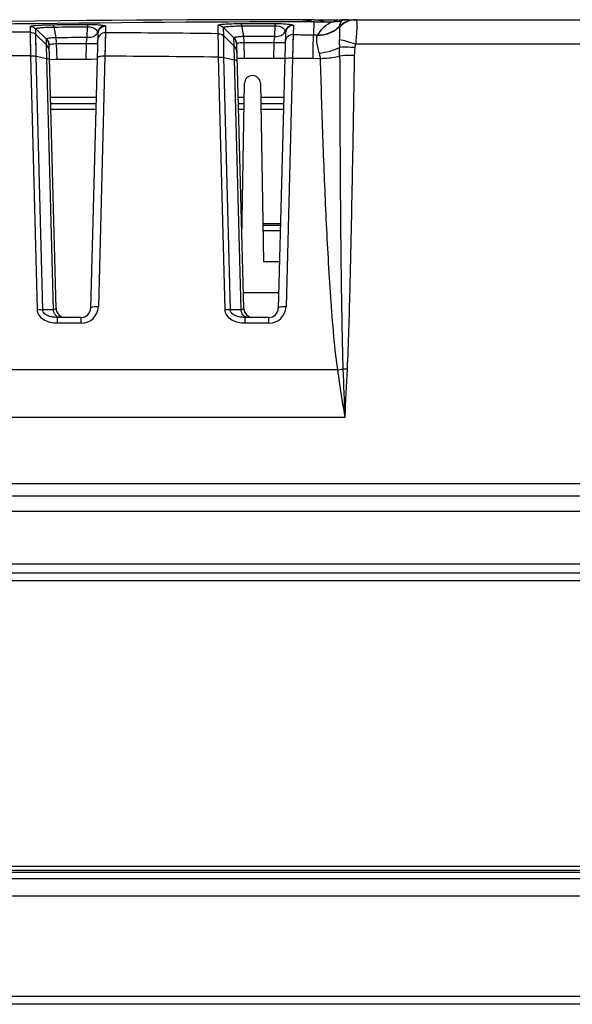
# Model space of a CAD drawing. Header units: millimetres. Extents: x 0 to 1682, y 0 to 1188.
# Tile 20 of 59: x 491 to 527, y 923 to 986. Entities that reach past the tile are written whole.
import ezdxf

# ---------------------------------------------------------------- set-up
doc = ezdxf.new("R2010")
doc.units = ezdxf.units.MM
doc.header["$LTSCALE"] = 92.51
for name, color, linetype in [('936283721-SHAPE', 7, 'CONTINUOUS'), ('CONNECTOR_GUIDE-RTW-SHAPE', 7, 'CONTINUOUS'), ('FRONT_BEZEL-RT1951WD-SHAPE', 7, 'CONTINUOUS'), ('GASKET-RT1951WD_BASE-SHAPE', 7, 'CONTINUOUS'), ('HEATSINK_RTW-SHAPE', 7, 'CONTINUOUS'), ('REAR_CASE-RT1951WD-SHAPE', 7, 'CONTINUOUS')]:
    doc.layers.add(name, color=color, linetype=linetype)

msp = doc.modelspace()

# ---------------------------------------------------------------- linework, layer by layer
at = {"layer": '936283721-SHAPE', "color": 7, "linetype": 'Continuous'}
for p, q in [((505.367526, 972.820945), (505.404891, 972.820945)), ((506.741773, 972.820945), (507.879138, 972.820945)), ((505.398432, 972.450945), (505.377215, 972.450945)), ((507.869449, 972.450945), (506.748232, 972.450945))]:
    msp.add_line(p, q, dxfattribs=at)
at = {"layer": 'CONNECTOR_GUIDE-RTW-SHAPE', "color": 7, "linetype": 'Continuous'}
for p, q in [((493.051492, 981.070945), (495.995172, 981.070945)), ((493.061966, 980.670945), (495.984698, 980.670945)), ((505.151492, 981.070945), (505.548895, 981.070945)), ((505.161966, 980.670945), (505.541913, 980.670945)), ((506.597769, 981.070945), (508.095172, 981.070945)), ((506.604751, 980.670945), (508.084698, 980.670945)), ((495.974223, 980.270945), (493.072441, 980.270945)), ((505.534931, 980.270945), (505.172441, 980.270945)), ((508.074223, 980.270945), (506.611733, 980.270945)), ((505.364907, 972.920945), (505.406636, 972.920945)), ((506.740028, 972.920945), (507.881757, 972.920945))]:
    msp.add_line(p, q, dxfattribs=at)
at = {"layer": 'FRONT_BEZEL-RT1951WD-SHAPE', "color": 7, "linetype": 'Continuous'}
for p, q in [((588.023332, 950.370945), (340.232528, 950.370945)), ((588.023332, 949.888395), (344.729787, 949.888395)), ((331.323332, 929.570945), (808.723332, 929.570945)), ((803.499382, 923.070641), (336.547282, 923.070641)), ((807.978887, 922.570945), (332.067777, 922.570945))]:
    msp.add_line(p, q, dxfattribs=at)
at = {"layer": 'GASKET-RT1951WD_BASE-SHAPE', "color": 7, "linetype": 'Continuous'}
for p, q in [((807.823332, 931.070945), (332.223332, 931.070945)), ((333.029393, 931.230945), (807.017271, 931.230945)), ((333.323332, 931.470945), (806.723332, 931.470945)), ((808.223332, 930.670945), (331.823332, 930.670945))]:
    msp.add_line(p, q, dxfattribs=at)
at = {"layer": 'HEATSINK_RTW-SHAPE', "color": 7, "linetype": 'Continuous'}
for p, q in [((505.389946, 971.964758), (505.564606, 981.971021)), ((506.582058, 981.971021), (506.782793, 970.470945)), ((506.782793, 970.470945), (507.817601, 970.470945)), ((505.481434, 968.470945), (507.765229, 968.470945))]:
    msp.add_line(p, q, dxfattribs=at)
msp.add_arc((506.073332, 981.962142), 0.508804, 1, 179, dxfattribs=at)
at = {"layer": 'REAR_CASE-RT1951WD-SHAPE', "color": 7, "linetype": 'Continuous'}
for p, q in [((491.76269, 985.257136), (491.75283, 985.63251)), ((493.271971, 985.596814), (493.404086, 984.926308)), ((495.425456, 984.944028), (495.443042, 985.615768)), ((496.605459, 985.650461), (496.59449, 985.231647)), ((503.872795, 985.168317), (503.85845, 985.7147)), ((504.218333, 985.024939), (504.203997, 985.571334)), ((504.203997, 985.571334), (504.883251, 984.904223)), ((505.375862, 985.66902), (505.503358, 984.998485)), ((507.524312, 985.00257), (507.541874, 985.673337)), ((508.710101, 985.69958), (508.694656, 985.109853)), ((510.021487, 985.939023), (510.009638, 985.091626)), ((510.021487, 985.939023), (510.740311, 985.940757)), ((510.023332, 986.070945), (529.610939, 986.070945)), ((510.740311, 985.940757), (511.275443, 985.941919)), ((511.690279, 985.647475), (511.688181, 985.633274)), ((491.774935, 983.745787), (491.762692, 985.257136)), ((491.763272, 985.159102), (491.762692, 985.257136)), ((491.766091, 984.794523), (491.763272, 985.159102)), ((492.110383, 985.115121), (492.100534, 985.490293)), ((492.100534, 985.490293), (492.783964, 984.823569)), ((492.127368, 983.71341), (492.110386, 985.11512)), ((492.113526, 984.83615), (492.110386, 985.11512)), ((492.110386, 985.11512), (492.793583, 984.448476)), ((496.102373, 985.164778), (495.638632, 967.455239)), ((496.59449, 985.231647), (496.561558, 983.720536)), ((496.59244, 985.144377), (496.584277, 984.774374)), ((504.229742, 983.623074), (504.218333, 985.024939)), ((504.218333, 985.024939), (504.897352, 984.358051)), ((504.883082, 984.902881), (504.883251, 984.904223)), ((504.897352, 984.358051), (504.883082, 984.902881)), ((508.20366, 985.213931), (507.738632, 967.455239)), ((508.694656, 985.109853), (508.658372, 983.598875)), ((510.009638, 985.091626), (510.270309, 985.087915)), ((510.270309, 985.087915), (510.252077, 985.071471)), ((491.76815, 984.543681), (491.766091, 984.794523)), ((491.769519, 984.37984), (491.76815, 984.543681)), ((492.115327, 984.68648), (492.113526, 984.83615)), ((492.118163, 984.454121), (492.115327, 984.68648)), ((492.783794, 984.822221), (492.783964, 984.823569)), ((492.793583, 984.448476), (492.783794, 984.822221)), ((492.811716, 983.565715), (492.793583, 984.448476)), ((493.408032, 967.455239), (492.964056, 984.409976)), ((493.470188, 983.494725), (493.443156, 984.527042)), ((495.341643, 983.510985), (495.368694, 984.544025)), ((504.222154, 984.475371), (504.219406, 984.821047)), ((504.223952, 984.264766), (504.222154, 984.475371)), ((504.225702, 984.066802), (504.223952, 984.264766)), ((504.914084, 983.47538), (504.897352, 984.358051)), ((505.508032, 967.455239), (505.061907, 984.492043)), ((505.568337, 983.565424), (505.541259, 984.599463)), ((507.443165, 983.569093), (507.470251, 984.603472)), ((508.68069, 984.548788), (508.672055, 984.184361)), ((528.280863, 984.486769), (512.726888, 984.486769)), ((492.203327, 967.384031), (491.774879, 983.745788)), ((492.555646, 967.357559), (492.127363, 983.713411)), ((492.127363, 983.713411), (492.811715, 983.565715)), ((496.561558, 983.720536), (496.138461, 967.563112)), ((504.303327, 967.384031), (503.877208, 983.656868)), ((504.655646, 967.357559), (504.229734, 983.623076)), ((504.229734, 983.623076), (504.914084, 983.47538)), ((508.66545, 983.90272), (508.658372, 983.598875)), ((508.672055, 984.184361), (508.66545, 983.90272)), ((493.236135, 967.357559), (492.811715, 983.565715)), ((505.336135, 967.357559), (504.914084, 983.47538)), ((508.658372, 983.598875), (508.238461, 967.563112)), ((509.981739, 983.580535), (510.439514, 983.57402)), ((493.236135, 967.357559), (492.555646, 967.357559)), ((505.336135, 967.357559), (504.655646, 967.357559)), ((493.492766, 966.491906), (493.492766, 966.870945)), ((495.038838, 966.870945), (493.492766, 966.870945)), ((495.038838, 966.491906), (493.492766, 966.491906)), ((495.038838, 966.491906), (495.038838, 966.870945)), ((505.592766, 966.491906), (505.592766, 966.870945)), ((507.138838, 966.870945), (505.592766, 966.870945)), ((507.138838, 966.491906), (505.592766, 966.491906)), ((507.138838, 966.491906), (507.138838, 966.870945)), ((511.553192, 963.481719), (465.493474, 963.481719)), ((512.023332, 960.420801), (465.023332, 960.420801)), ((452.354527, 956.163034), (531.411838, 956.163034)), ((387.956979, 955.370945), (752.089684, 955.370945)), ((396.898216, 954.371554), (743.148447, 954.371554)), ((339.770636, 950.970945), (587.523332, 950.970945))]:
    msp.add_line(p, q, dxfattribs=at)
for points in [[(504.219406, 984.821047), (504.218423, 984.975772), (504.218313, 985.006733), (504.218333, 985.024939)], [(508.694656, 985.109853), (508.694129, 985.092685), (508.68069, 984.548788)], [(496.576936, 984.435997), (496.574132, 984.306079), (496.568072, 984.024411)], [(496.584277, 984.774374), (496.582018, 984.670542), (496.576936, 984.435997)]]:
    msp.add_lwpolyline(points, dxfattribs=at)
for centre, radius, start, end in [((510.023332, -813.929055), 1800, 90, 91.661327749), ((513.873321, -809.30523), 1795.248385, 90.122932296, 91.530080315), ((511.324998, 987.89065), 1.94936, 268.54331264, 285.64170352), ((512.026411, 983.821048), 2.2499, 90.07841891, 109.49817241), ((512.261778, 984.569355), 1.501591, 90.03884336, 105.88723303), ((512.770249, 984.657159), 1.413786, 91.02444138, 91.45296209), ((512.770202, 984.660081), 1.410864, 90.00027319, 91.02465248), ((484.854612, -782.248588), 1767.519223, 89.776067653, 90.011749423), ((484.854512, -782.262277), 1767.532913, 89.383497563, 89.619437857), ((488.080614, 983.566118), 23.616946, 0.36014115, 1.74149008), ((518.613178, 983.672506), 5.973679, 174.29366551, 179.07485489), ((484.854633, -781.747821), 1765.507171, 89.775417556, 90.012723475), ((484.854601, -781.766972), 1765.526322, 89.38265651, 89.620076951), ((510.023332, -813.929055), 1797.5, 90.445114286, 90.543009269), ((510.023332, -813.929055), 1797.5, 90.059374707, 90.157372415), ((494.007826, 967.470945), 0.6, 181.5, 270), ((495.038838, 967.591906), 1.1, 270.00000297, 358.49999703), ((495.038838, 967.470945), 0.6, 270, 358.5), ((506.107826, 967.470945), 0.6, 181.5, 270), ((507.138838, 967.591906), 1.1, 270.00000297, 358.49999703), ((507.138838, 967.470945), 0.6, 270, 358.5), ((510.405023, 971.687876), 8.286091, 277.96484061, 280.45923082), ((511.838676, 956.447011), 7.092805, 87.27175441, 89.4299292)]:
    msp.add_arc(centre, radius, start, end, dxfattribs=at)
for points, knots in [([(491.75283, 985.63251), (491.754111, 985.644219), (491.800661, 985.661783), (491.87328, 985.67822), (492.006186, 985.696583), (492.177937, 985.712503), (492.392528, 985.726617), (492.739301, 985.742257), (493.014688, 985.747931), (493.206358, 985.749765)], [0, 0, 0, 0, 0.024097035, 0.080259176, 0.169357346, 0.289303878, 0.43686749, 0.607876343, 1, 1, 1, 1]), ([(492.100537, 985.49029), (492.100152, 985.499814), (492.135682, 985.518958), (492.194067, 985.532154), (492.300045, 985.550164), (492.505404, 985.571011), (492.835199, 985.58975), (493.116394, 985.595559), (493.271971, 985.596814)], [0, 0, 0, 0, 0.024117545, 0.07940003, 0.167776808, 0.287352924, 0.606320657, 1, 1, 1, 1]), ([(493.206345, 985.749766), (493.224591, 985.743344), (493.25202, 985.684244), (493.26479, 985.633156), (493.271971, 985.596816)], [0, 0, 0, 0, 0.343042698, 1, 1, 1, 1]), ([(495.377792, 985.768758), (495.537259, 985.770054), (495.821037, 985.765659), (496.184487, 985.745259), (496.425824, 985.714212), (496.546042, 985.690802), (496.582696, 985.671972)], [0, 0, 0, 0, 0.394544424, 0.702591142, 0.898048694, 1, 1, 1, 1]), ([(495.377792, 985.768758), (495.396004, 985.762308), (495.423258, 985.703167), (495.43593, 985.652104), (495.443042, 985.615768)], [0, 0, 0, 0, 0.342887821, 1, 1, 1, 1]), ([(495.443042, 985.615768), (495.613678, 985.633697), (495.905279, 985.57621), (496.070488, 985.346012), (496.092085, 985.257644)], [0, 0, 0, 0, 0.653508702, 1, 1, 1, 1]), ([(496.582696, 985.671972), (496.469209, 985.67162), (496.234865, 985.586539), (496.112318, 985.369943), (496.092085, 985.257645)], [0, 0, 0, 0, 0.498643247, 1, 1, 1, 1]), ([(496.605459, 985.650461), (496.479459, 985.651296), (496.216685, 985.549666), (496.105666, 985.290523), (496.102373, 985.164778)], [0, 0, 0, 0, 0.500426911, 1, 1, 1, 1]), ([(496.582696, 985.671972), (496.58593, 985.67031), (496.59466, 985.665424), (496.60564, 985.657423), (496.605459, 985.650461)], [0, 0, 0, 0, 0.342989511, 1, 1, 1, 1]), ([(503.85845, 985.7147), (503.859725, 985.726364), (503.906318, 985.743698), (503.978835, 985.759562), (504.111699, 985.777066), (504.283353, 985.79181), (504.497856, 985.804486), (504.844485, 985.817794), (505.119727, 985.821615), (505.311287, 985.822171)], [0, 0, 0, 0, 0.024027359, 0.080120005, 0.16917413, 0.28910769, 0.436688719, 0.607740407, 1, 1, 1, 1]), ([(504.203999, 985.571332), (504.203619, 985.58082), (504.239221, 985.599789), (504.297591, 985.612451), (504.403637, 985.629704), (504.609103, 985.648977), (504.939033, 985.665251), (505.220272, 985.668928), (505.375862, 985.66902)], [0, 0, 0, 0, 0.024034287, 0.079236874, 0.167570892, 0.287144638, 0.606200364, 1, 1, 1, 1]), ([(505.311272, 985.822171), (505.329455, 985.815637), (505.356492, 985.756464), (505.36892, 985.705357), (505.375861, 985.669025)], [0, 0, 0, 0, 0.343124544, 1, 1, 1, 1]), ([(507.477754, 985.826523), (507.636647, 985.826744), (507.919829, 985.820499), (508.28297, 985.797652), (508.525859, 985.765335), (508.647148, 985.740962), (508.684912, 985.722264)], [0, 0, 0, 0, 0.392232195, 0.699532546, 0.895977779, 1, 1, 1, 1]), ([(507.477754, 985.826523), (507.495892, 985.819956), (507.522702, 985.76073), (507.535014, 985.709663), (507.541874, 985.673337)], [0, 0, 0, 0, 0.342883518, 1, 1, 1, 1]), ([(507.541874, 985.673337), (507.712625, 985.689635), (508.002824, 985.628841), (508.169334, 985.400127), (508.192157, 985.31158)], [0, 0, 0, 0, 0.652270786, 1, 1, 1, 1]), ([(508.684912, 985.722264), (508.571607, 985.722614), (508.337076, 985.639031), (508.21324, 985.423621), (508.192157, 985.311581)], [0, 0, 0, 0, 0.498460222, 1, 1, 1, 1]), ([(508.710101, 985.69958), (508.583592, 985.701266), (508.318961, 985.600477), (508.206966, 985.340191), (508.20366, 985.213931)], [0, 0, 0, 0, 0.500428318, 1, 1, 1, 1]), ([(508.684912, 985.722264), (508.688471, 985.720502), (508.697934, 985.715367), (508.710298, 985.707071), (508.710101, 985.69958)], [0, 0, 0, 0, 0.346443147, 1, 1, 1, 1]), ([(509.274143, 986.070789), (509.329676, 986.070812), (509.583221, 986.05711), (509.832283, 985.997321), (510.021487, 985.939023)], [0, 0, 0, 0, 0.219050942, 1, 1, 1, 1]), ([(510.023332, 986.070945), (510.076458, 986.070945), (510.319944, 986.057245), (510.558824, 985.998115), (510.740311, 985.940757)], [0, 0, 0, 0, 0.218210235, 1, 1, 1, 1]), ([(510.252077, 985.071471), (510.514944, 985.064803), (511.047453, 985.156362), (511.501379, 985.450201), (511.68818, 985.633272)], [0, 0, 0, 0, 0.501334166, 1, 1, 1, 1]), ([(511.275443, 985.941919), (511.030044, 985.847168), (510.641568, 985.600298), (510.362737, 985.245471), (510.270309, 985.087915)], [0, 0, 0, 0, 0.590179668, 1, 1, 1, 1]), ([(510.270309, 985.087915), (510.529782, 985.083569), (511.055313, 985.177689), (511.503912, 985.467331), (511.690279, 985.647475)], [0, 0, 0, 0, 0.50029908, 1, 1, 1, 1]), ([(511.68566, 985.574104), (511.690925, 985.537321), (511.694842, 985.441269), (511.694554, 985.173601), (511.683466, 984.94301), (511.674055, 984.771322)], [0, 0, 0, 0, 0.13874691, 0.357958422, 1, 1, 1, 1]), ([(511.68818, 985.633272), (511.686689, 985.629708), (511.681514, 985.610347), (511.683384, 985.589957), (511.68566, 985.574104)], [0, 0, 0, 0, 0.19430972, 1, 1, 1, 1]), ([(512.734401, 986.070491), (512.5377, 986.065502), (512.140388, 985.971104), (511.816313, 985.723456), (511.68566, 985.574104)], [0, 0, 0, 0, 0.497887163, 1, 1, 1, 1]), ([(512.744918, 986.070945), (512.550613, 986.070945), (512.15803, 985.993535), (511.825728, 985.770683), (511.688183, 985.63328)], [0, 0, 0, 0, 0.499856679, 1, 1, 1, 1]), ([(511.850586, 986.013481), (511.790372, 985.969351), (511.70891, 985.84732), (511.689953, 985.709608), (511.690279, 985.647475)], [0, 0, 0, 0, 0.545764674, 1, 1, 1, 1]), ([(512.734332, 986.070945), (512.543027, 986.070945), (512.156736, 985.996243), (511.827561, 985.780742), (511.690279, 985.647475)], [0, 0, 0, 0, 0.499968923, 1, 1, 1, 1]), ([(512.023332, 986.070945), (511.977968, 986.070945), (511.91554, 986.055158), (511.863443, 986.022799), (511.850571, 986.013478)], [0, 0, 0, 0, 0.740563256, 1, 1, 1, 1]), ([(512.793217, 986.007056), (512.801898, 985.937143), (512.803311, 985.751749), (512.795144, 985.417811), (512.770005, 984.981103), (512.743445, 984.659306), (512.726888, 984.486769)], [0, 0, 0, 0, 0.1387702, 0.363970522, 0.658575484, 1, 1, 1, 1]), ([(512.770195, 986.070945), (512.777139, 986.070945), (512.789311, 986.042889), (512.791211, 986.023211), (512.793217, 986.007056)], [0, 0, 0, 0, 0.299005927, 1, 1, 1, 1]), ([(492.784413, 984.823131), (492.784311, 984.843201), (492.857438, 984.881248), (492.974908, 984.902205), (493.173678, 984.923986), (493.321547, 984.926756), (493.404086, 984.926308)], [0, 0, 0, 0, 0.093867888, 0.300964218, 0.613966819, 1, 1, 1, 1]), ([(493.443154, 984.527056), (493.44241, 984.563633), (493.437144, 984.697285), (493.423669, 984.831079), (493.404086, 984.926309)], [0, 0, 0, 0, 0.273415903, 1, 1, 1, 1]), ([(495.368692, 984.544025), (495.371128, 984.581321), (495.382509, 984.715552), (495.402143, 984.849482), (495.42546, 984.944028)], [0, 0, 0, 0, 0.277359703, 1, 1, 1, 1]), ([(495.425456, 984.944028), (495.55635, 984.929668), (495.805668, 984.954242), (496.020014, 985.110241), (496.071145, 985.208171)], [0, 0, 0, 0, 0.543785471, 1, 1, 1, 1]), ([(496.59449, 985.231647), (496.46849, 985.232481), (496.205717, 985.130851), (496.094699, 984.871708), (496.091406, 984.745964)], [0, 0, 0, 0, 0.500426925, 1, 1, 1, 1]), ([(503.877293, 983.656867), (503.87553, 984.006222), (503.876111, 984.510014), (503.870255, 985.013878), (503.872796, 985.168316)], [0, 0, 0, 0, 0.693423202, 1, 1, 1, 1]), ([(504.883695, 984.903786), (504.883575, 984.923714), (504.956885, 984.961233), (505.07428, 984.980184), (505.273109, 984.999428), (505.420879, 984.999951), (505.503358, 984.998485)], [0, 0, 0, 0, 0.093373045, 0.300220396, 0.613493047, 1, 1, 1, 1]), ([(505.541254, 984.599494), (505.540626, 984.63604), (505.535789, 984.769584), (505.522712, 984.903301), (505.503358, 984.998487)], [0, 0, 0, 0, 0.273411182, 1, 1, 1, 1]), ([(507.47025, 984.603472), (507.47244, 984.640669), (507.482919, 984.774549), (507.501627, 984.908188), (507.524317, 985.00257)], [0, 0, 0, 0, 0.277380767, 1, 1, 1, 1]), ([(507.524312, 985.00257), (507.654725, 984.987843), (507.903496, 985.011589), (508.118217, 985.165293), (508.170571, 985.262472)], [0, 0, 0, 0, 0.543160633, 1, 1, 1, 1]), ([(508.694656, 985.109853), (508.568147, 985.111538), (508.303517, 985.010748), (508.191524, 984.750463), (508.188217, 984.624203)], [0, 0, 0, 0, 0.500428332, 1, 1, 1, 1]), ([(509.981739, 983.580535), (509.987021, 983.929924), (509.992747, 984.38681), (510.005096, 984.89035), (510.006593, 985.044794), (510.009638, 985.091626)], [0, 0, 0, 0, 0.693603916, 0.906844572, 1, 1, 1, 1]), ([(510.252077, 985.071471), (510.216666, 985.039009), (510.190552, 984.894354), (510.202044, 984.649955), (510.257054, 984.300693), (510.325964, 984.045335), (510.37159, 983.907003)], [0, 0, 0, 0, 0.120854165, 0.333794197, 0.633550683, 1, 1, 1, 1]), ([(492.964056, 984.409976), (492.964044, 984.410459), (492.964058, 984.41132), (492.964207, 984.412176), (492.964326, 984.412534)], [0, 0, 0, 0, 0.561283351, 1, 1, 1, 1]), ([(492.964326, 984.412534), (492.966463, 984.432411), (493.014797, 984.474792), (493.175117, 984.519789), (493.32882, 984.529145), (493.443157, 984.526997)], [0, 0, 0, 0, 0.117694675, 0.326739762, 1, 1, 1, 1]), ([(495.368694, 984.544025), (495.456275, 984.541175), (495.585159, 984.537892), (495.751172, 984.535437), (495.860046, 984.534822), (495.951687, 984.535135), (496.018391, 984.536969), (496.062606, 984.538493), (496.079021, 984.54147), (496.086081, 984.542617), (496.086118, 984.544025)], [0, 0, 0, 0, 0.365979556, 0.538601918, 0.693018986, 0.821710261, 0.918460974, 0.978637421, 0.99411592, 1, 1, 1, 1]), ([(505.061907, 984.492043), (505.061895, 984.492524), (505.061909, 984.493382), (505.062057, 984.494235), (505.062175, 984.494591)], [0, 0, 0, 0, 0.561551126, 1, 1, 1, 1]), ([(505.062175, 984.494591), (505.064282, 984.514298), (505.112761, 984.55622), (505.273655, 984.597711), (505.427113, 984.603593), (505.541262, 984.599355)], [0, 0, 0, 0, 0.117016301, 0.32556484, 1, 1, 1, 1]), ([(507.470251, 984.603472), (507.557832, 984.600622), (507.686716, 984.597339), (507.852729, 984.594885), (507.961603, 984.59427), (508.053244, 984.594582), (508.119948, 984.596416), (508.164163, 984.597941), (508.180577, 984.600918), (508.187638, 984.602064), (508.187675, 984.603472)], [0, 0, 0, 0, 0.365979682, 0.538602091, 0.693019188, 0.821710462, 0.918461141, 0.978637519, 0.99411597, 1, 1, 1, 1]), ([(510.37159, 983.907003), (510.608819, 983.937932), (511.058628, 984.029437), (511.491079, 984.187058), (511.686652, 984.283838)], [0, 0, 0, 0, 0.522984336, 1, 1, 1, 1]), ([(511.674055, 984.771322), (511.671862, 984.732001), (511.666301, 984.569427), (511.674014, 984.406451), (511.686651, 984.283838)], [0, 0, 0, 0, 0.242135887, 1, 1, 1, 1]), ([(512.726888, 984.486769), (512.537159, 984.557115), (512.190957, 984.670233), (511.834655, 984.752343), (511.674055, 984.771322)], [0, 0, 0, 0, 0.555803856, 1, 1, 1, 1]), ([(512.669102, 984.266468), (512.580366, 984.274995), (512.253683, 984.300012), (511.92437, 984.30439), (511.686653, 984.283828)], [0, 0, 0, 0, 0.271990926, 1, 1, 1, 1]), ([(491.774879, 983.745788), (491.807263, 983.746037), (491.925282, 983.74405), (492.04387, 983.73288), (492.127363, 983.713411)], [0, 0, 0, 0, 0.274170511, 1, 1, 1, 1]), ([(496.561558, 983.720536), (496.443823, 983.723439), (496.282264, 983.712981), (496.118835, 983.674359), (496.062249, 983.632521), (496.061729, 983.612664)], [0, 0, 0, 0, 0.669953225, 0.88699766, 1, 1, 1, 1]), ([(503.877208, 983.656868), (503.909598, 983.656986), (504.027666, 983.654531), (504.146267, 983.642886), (504.229734, 983.623076)], [0, 0, 0, 0, 0.274085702, 1, 1, 1, 1]), ([(510.37159, 983.907003), (510.398093, 983.826745), (510.425506, 983.715783), (510.437479, 983.602885), (510.439514, 983.57402)], [0, 0, 0, 0, 0.744949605, 1, 1, 1, 1]), ([(510.439514, 983.57402), (510.552394, 983.576967), (510.973931, 983.596913), (511.395232, 983.647572), (511.697094, 983.714565)], [0, 0, 0, 0, 0.267499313, 1, 1, 1, 1]), ([(512.640279, 983.768958), (512.555715, 983.770303), (512.24069, 983.769552), (511.924989, 983.749271), (511.697094, 983.714565)], [0, 0, 0, 0, 0.268406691, 1, 1, 1, 1]), ([(511.697094, 983.714565), (511.700985, 982.03318), (511.712487, 978.670414), (511.744253, 973.626344), (511.786952, 969.423033), (511.841637, 966.060703), (511.879857, 964.379651), (511.909246, 963.539465)], [0, 0, 0, 0, 0.249999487, 0.499998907, 0.749998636, 0.874999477, 1, 1, 1, 1]), ([(512.640279, 983.768958), (512.612258, 982.082284), (512.554761, 978.708955), (512.460075, 973.649121), (512.369204, 969.43277), (512.276386, 966.060243), (512.218042, 964.374206), (512.176286, 963.531776)], [0, 0, 0, 0, 0.249999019, 0.499998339, 0.749998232, 0.87499894, 1, 1, 1, 1]), ([(492.988694, 983.469103), (492.988076, 983.492742), (492.919494, 983.542583), (492.856443, 983.556098), (492.811715, 983.565715)], [0, 0, 0, 0, 0.340746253, 1, 1, 1, 1]), ([(505.091053, 983.379024), (505.090436, 983.402617), (505.021752, 983.452287), (504.958804, 983.465773), (504.914084, 983.47538)], [0, 0, 0, 0, 0.340369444, 1, 1, 1, 1]), ([(508.658372, 983.598875), (508.540637, 983.601778), (508.379079, 983.59132), (508.215649, 983.552699), (508.159063, 983.510861), (508.158543, 983.491003)], [0, 0, 0, 0, 0.669953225, 0.88699766, 1, 1, 1, 1]), ([(510.439514, 983.57402), (510.486002, 981.897322), (510.589823, 978.544196), (510.756367, 974.353959), (510.923751, 971.003326), (511.074117, 968.491403), (511.262623, 965.982236), (511.430168, 964.311602), (511.553192, 963.481719)], [0, 0, 0, 0, 0.249979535, 0.499962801, 0.624960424, 0.749957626, 0.874968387, 1, 1, 1, 1]), ([(492.203327, 967.384031), (492.235683, 967.384829), (492.353501, 967.38479), (492.472037, 967.375603), (492.555646, 967.357559)], [0, 0, 0, 0, 0.27452065, 1, 1, 1, 1]), ([(493.492766, 966.491906), (493.347051, 966.491908), (493.055067, 966.521435), (492.642689, 966.672273), (492.304158, 966.957074), (492.207011, 967.243699), (492.203327, 967.384031)], [0, 0, 0, 0, 0.253846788, 0.506374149, 0.755446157, 1, 1, 1, 1]), ([(493.492766, 966.870945), (493.39753, 966.870946), (493.205635, 966.882725), (492.968869, 966.934843), (492.789348, 967.011989), (492.666299, 967.094776), (492.572034, 967.210714), (492.552515, 967.310285), (492.555646, 967.357559)], [0, 0, 0, 0, 0.246558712, 0.49636112, 0.622988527, 0.750509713, 0.877344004, 1, 1, 1, 1]), ([(493.408032, 967.455246), (493.408623, 967.432546), (493.343473, 967.379891), (493.280713, 967.367242), (493.236135, 967.357553)], [0, 0, 0, 0, 0.332337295, 1, 1, 1, 1]), ([(493.433047, 966.960144), (493.406894, 966.982611), (493.304885, 967.093606), (493.251898, 967.243411), (493.236135, 967.357559)], [0, 0, 0, 0, 0.230300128, 1, 1, 1, 1]), ([(496.138461, 967.563112), (496.020726, 967.566014), (495.859167, 967.555556), (495.695738, 967.516935), (495.639152, 967.475097), (495.638632, 967.455239)], [0, 0, 0, 0, 0.669953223, 0.88699766, 1, 1, 1, 1]), ([(504.303327, 967.384031), (504.335683, 967.384829), (504.453501, 967.38479), (504.572037, 967.375603), (504.655646, 967.357559)], [0, 0, 0, 0, 0.27452065, 1, 1, 1, 1]), ([(505.592766, 966.491906), (505.447051, 966.491908), (505.155067, 966.521435), (504.742689, 966.672273), (504.404158, 966.957074), (504.307011, 967.243699), (504.303327, 967.384031)], [0, 0, 0, 0, 0.253846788, 0.506374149, 0.755446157, 1, 1, 1, 1]), ([(505.592766, 966.870945), (505.49753, 966.870946), (505.305635, 966.882725), (505.068869, 966.934843), (504.889348, 967.011989), (504.766299, 967.094776), (504.672034, 967.210714), (504.652515, 967.310285), (504.655646, 967.357559)], [0, 0, 0, 0, 0.246558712, 0.49636112, 0.622988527, 0.750509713, 0.877344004, 1, 1, 1, 1]), ([(505.508032, 967.455246), (505.508623, 967.432546), (505.443473, 967.379891), (505.380713, 967.367242), (505.336135, 967.357553)], [0, 0, 0, 0, 0.332337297, 1, 1, 1, 1]), ([(505.533047, 966.960144), (505.506894, 966.982611), (505.404885, 967.093606), (505.351898, 967.243411), (505.336135, 967.357559)], [0, 0, 0, 0, 0.230300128, 1, 1, 1, 1]), ([(508.238461, 967.563112), (508.120726, 967.566014), (507.959167, 967.555556), (507.795738, 967.516935), (507.739152, 967.475097), (507.738632, 967.455239)], [0, 0, 0, 0, 0.669953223, 0.88699766, 1, 1, 1, 1]), ([(493.658917, 966.870945), (493.639094, 966.870945), (493.557086, 966.878771), (493.48018, 966.919652), (493.433047, 966.960144)], [0, 0, 0, 0, 0.241865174, 1, 1, 1, 1]), ([(505.758917, 966.870945), (505.739094, 966.870945), (505.657086, 966.878771), (505.58018, 966.919652), (505.533047, 966.960144)], [0, 0, 0, 0, 0.241865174, 1, 1, 1, 1]), ([(511.553189, 963.481719), (511.591859, 963.227349), (511.747674, 962.206904), (511.905312, 961.18674), (512.023332, 960.420801)], [0, 0, 0, 0, 0.2492496, 1, 1, 1, 1])]:
    msp.add_open_spline(points, degree=3, knots=knots, dxfattribs=at)
for points in [[(491.752832, 985.632546), (491.878058, 985.632051), (492.010914, 985.577751), (492.100537, 985.49029)], [(493.206358, 985.749765), (493.930165, 985.756534), (494.653977, 985.762864), (495.377792, 985.768758)], [(493.271971, 985.596816), (493.995657, 985.603571), (494.719348, 985.609887), (495.443042, 985.615768)], [(503.858453, 985.714735), (503.983153, 985.713408), (504.115041, 985.65873), (504.203999, 985.571332)], [(505.311287, 985.822171), (506.033442, 985.824057), (506.755598, 985.825508), (507.477754, 985.826523)], [(505.375861, 985.669025), (506.097865, 985.670899), (506.819869, 985.672333), (507.541874, 985.673337)], [(491.76269, 985.257136), (491.887882, 985.256717), (492.020749, 985.202522), (492.110383, 985.115121)], [(493.404084, 984.926318), (494.077871, 984.932606), (494.751662, 984.938498), (495.425456, 984.944028)], [(496.071145, 985.208171), (496.079433, 985.224045), (496.086508, 985.240627), (496.092085, 985.257644)], [(496.092085, 985.257644), (496.098227, 985.227108), (496.103187, 985.195906), (496.102373, 985.164769)], [(503.872795, 985.168317), (503.997489, 985.166997), (504.129376, 985.11233), (504.218333, 985.024939)], [(505.061907, 984.492043), (505.057997, 984.641348), (504.989641, 984.798227), (504.883082, 984.902881)], [(504.883695, 984.903786), (504.989865, 984.799517), (505.057804, 984.643336), (505.062175, 984.494591)], [(505.503353, 984.99851), (506.177005, 985.000252), (506.850659, 985.00158), (507.524312, 985.00257)], [(508.170571, 985.262472), (508.179051, 985.278214), (508.186343, 985.29467), (508.192157, 985.31158)], [(508.192158, 985.31158), (508.198891, 985.279505), (508.204518, 985.246695), (508.20366, 985.213932)], [(508.694656, 985.109853), (509.132986, 985.10394), (509.571313, 985.097864), (510.009638, 985.091626)], [(492.964056, 984.409976), (492.96013, 984.559902), (492.891149, 984.717491), (492.783794, 984.822221)], [(492.784416, 984.823128), (492.891377, 984.718784), (492.959935, 984.561896), (492.964326, 984.412534)], [(492.973843, 984.036233), (492.969917, 984.186159), (492.900936, 984.343746), (492.793583, 984.448476)], [(493.443156, 984.527042), (494.084999, 984.533044), (494.726845, 984.538708), (495.368694, 984.544025)], [(505.076174, 983.947229), (505.072264, 984.096529), (505.003908, 984.253402), (504.897352, 984.358051)], [(505.541259, 984.599463), (506.184256, 984.601133), (506.827253, 984.602482), (507.470251, 984.603472)], [(512.726888, 984.486769), (512.699455, 984.41598), (512.676691, 984.342005), (512.669102, 984.266468)], [(508.658372, 983.598875), (509.099497, 983.592927), (509.540619, 983.586814), (509.981739, 983.580535)], [(511.909246, 963.539465), (511.946093, 962.499867), (511.984746, 961.460335), (512.023332, 960.420801)], [(512.176286, 963.531776), (512.124741, 962.494812), (512.074038, 961.457806), (512.023332, 960.420801)]]:
    msp.add_open_spline(points, degree=3, dxfattribs=at)

doc.saveas('drawing.dxf')
